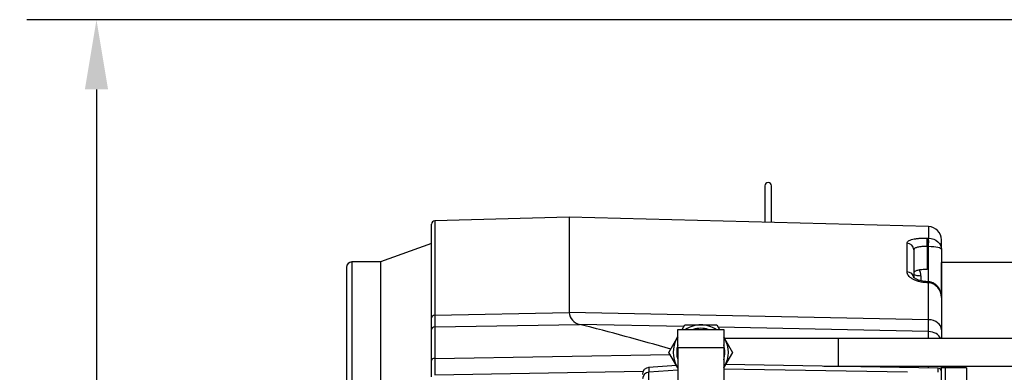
# Model space of a CAD drawing. Header units: inches. Extents: x -13.9 to 83.8, y -28.8 to 34.3.
# Tile 12 of 88: x -1.9 to 7.1, y -8.8 to -5.6. Entities that reach past the tile are written whole.
import ezdxf

# ---------------------------------------------------------------- set-up
doc = ezdxf.new("R2010")
doc.units = ezdxf.units.IN
doc.header["$MEASUREMENT"] = 0
for name, color, linetype in [('10-24_05_[SOCKET', 7, 'Continuous'), ('2_CYLINDER_W_STO', 7, 'Continuous'), ('DIMS', 4, 'Continuous'), ('ELBOW_90_DEG_.25', 7, 'Continuous'), ('OLME101132-806-1', 7, 'Continuous'), ('THORGREN_R4000_G', 7, 'Continuous'), ('THORGREN_REAR_GU', 7, 'Continuous'), ('TUBE_UNLOADER_TO', 7, 'Continuous'), ('VTRELIEFVA', 7, 'Continuous')]:
    doc.layers.add(name, color=color, linetype=linetype)
doc.styles.get("Standard").update_dxf_attribs({"font": 'arial.ttf', "height": 0.6322})
doc.dimstyles.get("Standard").update_dxf_attribs({"dimtxt": 0.6322, "dimasz": 0.6322, "dimexe": 0.6322, "dimexo": 0.125, "dimgap": 0.09, "dimtad": 0, "dimtih": 1, "dimtoh": 1, "dimzin": 0, "dimdsep": 46, "dimtxsty": 'Standard', "dimcen": 0.09, "dimadec": 0, "dimazin": 0, "dimtfac": 1, "dimtofl": 0, "dimtmove": 0, "dimatfit": 3, "dimfxl": 1, "dimtolj": 1, "dimtzin": 0, "dimarcsym": 0})

# ---------------------------------------------------------------- blocks, each defined once
blk = doc.blocks.new('*D45')
at = {"layer": 'Defpoints', "color": 0}
for p in [(-1.162, -5.633), (7.6291, -5.633), (9.1111, -15.153)]:
    blk.add_point(p, dxfattribs=at)
at = {"layer": 'DIMS', "color": 0, "lineweight": -2}
for p, q in [((7.5041, -5.633), (-1.7942, -5.633)), ((-1.162, -6.2652), (-1.162, -10.0333)), ((-1.162, -14.5208), (-1.162, -10.8455)), ((8.9861, -15.153), (-1.7942, -15.153))]:
    blk.add_line(p, q, dxfattribs=at)
at = {"layer": 'DIMS', "color": 0}
for points in [[(-1.2674, -6.2652), (-1.0567, -6.2652), (-1.162, -5.633)], [(-1.2674, -14.5208), (-1.0567, -14.5208), (-1.162, -15.153)]]:
    blk.add_solid(points, dxfattribs=at)
at = {"layer": 'DIMS', "color": 0, "insert": (-1.162, -10.4394), "char_height": 0.6322, "attachment_point": 5}
blk.add_mtext('\\A1;"B"', dxfattribs=at)

msp = doc.modelspace()

# ---------------------------------------------------------------- linework, layer by layer
at = {"layer": '10-24_05_[SOCKET', "color": 7, "linetype": 'Continuous'}
for q in [(6.5396, -8.787), (6.7296, -9.099)]:
    msp.add_line((6.7296, -8.787), q, dxfattribs=at)
at = {"layer": '2_CYLINDER_W_STO', "color": 7, "linetype": 'Continuous'}
for p, q in [((1.8761, -8.3348), (1.8761, -7.4862)), ((3.1261, -7.423), (1.9065, -7.455)), ((1.9065, -7.455), (1.9065, -8.311)), ((3.1261, -7.423), (3.1261, -8.2867)), ((6.3842, -7.5084), (3.1261, -7.423)), ((6.3842, -7.5084), (6.3842, -7.6116)), ((6.1897, -7.9179), (6.1897, -7.6577)), ((6.3712, -7.6114), (6.3842, -7.6116)), ((6.3842, -7.6116), (6.3853, -7.6116)), ((6.5011, -7.7146), (6.5011, -7.6283)), ((6.2511, -7.718), (6.2511, -7.9735)), ((6.3717, -7.6888), (6.3717, -7.8974)), ((6.3848, -7.6891), (6.3717, -7.6888)), ((6.3853, -7.6891), (6.3848, -7.6891)), ((6.3853, -8.0079), (6.3853, -7.6891)), ((6.5011, -7.7146), (6.5011, -8.1463)), ((6.3158, -7.9527), (6.3158, -7.9993)), ((6.3842, -8.0169), (6.3712, -8.0164)), ((6.3851, -8.0079), (6.3721, -8.0074)), ((6.3842, -8.3516), (6.3842, -8.0169)), ((6.3853, -8.017), (6.3842, -8.0169)), ((6.5011, -8.1501), (6.5011, -8.443)), ((1.9065, -8.311), (3.1261, -8.2867)), ((6.3842, -8.3516), (3.1261, -8.2867)), ((1.8761, -8.4389), (1.8761, -8.3348)), ((1.9065, -8.311), (1.9065, -8.4176)), ((1.9065, -8.4176), (3.2187, -8.3942)), ((4.166, -8.4135), (3.2187, -8.3942)), ((6.3842, -8.4587), (6.3842, -8.3516)), ((1.8761, -8.7207), (1.8761, -8.4389)), ((1.9065, -8.4176), (1.9065, -8.7017)), ((6.3842, -8.4587), (4.4762, -8.4198)), ((6.3842, -8.5228), (6.3842, -8.4587)), ((6.5011, -8.443), (6.5011, -8.523)), ((1.8761, -8.8692), (1.8761, -8.7207)), ((1.9065, -8.7017), (4.042, -8.6678)), ((1.9065, -8.7017), (1.9065, -8.85)), ((1.9065, -8.85), (3.7963, -8.8195)), ((4.0989, -8.7664), (3.846, -8.7841)), ((4.1115, -8.8075), (3.8465, -8.826)), ((3.8487, -8.7839), (3.8487, -8.8244)), ((3.8492, -8.9443), (3.8492, -8.8259)), ((6.1947, -8.8283), (4.5271, -8.7992)), ((6.4716, -8.7911), (4.5448, -8.7575)), ((6.3842, -8.7895), (6.3842, -8.7729)), ((6.4716, -8.8281), (6.4716, -8.7911)), ((6.5011, -8.7726), (6.5011, -8.7901))]:
    msp.add_line(p, q, dxfattribs=at)
for centre, radius, start, end in [((1.9073, -7.4862), 0.0312, 91.73256, 180.00028), ((6.3811, -7.6283), 0.12, 359.99966, 88.60131), ((6.1989, -7.9528), 0.1168, 0.01734, 29.28874), ((6.3836, -8.0588), 0.0509, 86.73659, 88.2844), ((6.3732, -8.1444), 0.128, 357.44391, 84.60214), ((3.2428, -8.2798), 0.1169, 183.36811, 258.1253), ((-1.3448, -26.7686), 18.9326, 73.45465, 76.05216), ((3.8531, -8.8467), 0.063, 94.31747, 180.00535), ((3.8536, -8.8887), 0.063, 94.30954, 180.00125), ((6.4711, -8.8211), 0.03, 0, 89.15158)]:
    msp.add_arc(centre, radius, start, end, dxfattribs=at)
for centre, major_axis, ratio, start_param, end_param in [((6.1881, -7.718), (0.063, 0), 0.956362, 0, 1.544616), ((6.3695, -7.6725), (-0.0011, -0.063), 0.040645, 1.309809, 2.898984), ((6.3826, -7.6728), (-0.0011, -0.063), 0.040646, 1.309809, 2.899117), ((6.3831, -7.6728), (-0.0016, -0.063), 0.042893, 1.310162, 2.899165), ((6.1881, -7.9735), (0.063, 0), 0.88288, 0.034598, 1.544616), ((6.3136, -7.9366), (-0.0625, 0), 0.258819, 0, 1.605703), ((6.3695, -8.0703), (-0.0026, -0.0629), 0.016792, 3.133022, 3.684432), ((6.3826, -8.0708), (-0.0026, -0.0629), 0.01679, 3.141861, 3.684565), ((6.3831, -8.0709), (-0.003, -0.0629), 0.012423, 3.142588, 3.684371), ((1.9073, -8.3348), (-0.0312, 0), 0.76143, 4.738569, 6.283185), ((6.3811, -8.443), (0.12, 0), 0.76143, 0, 1.544616), ((1.9073, -8.4389), (-0.0312, 0), 0.68111, 4.738569, 6.283185), ((6.3811, -8.5521), (0.12, 0), 0.778592, 0.31669, 1.544616), ((1.9073, -8.7207), (-0.0312, 0), 0.607068, 4.738569, 6.283185), ((6.3811, -8.7901), (0.12, 0), 0.703871, 0, 0.203116)]:
    msp.add_ellipse(centre, major_axis=major_axis, ratio=ratio, start_param=start_param, end_param=end_param, dxfattribs=at)
for points, knots in [([(6.1897, -7.6577), (6.1897, -7.6542), (6.1909, -7.6507), (6.1954, -7.6441), (6.1987, -7.641), (6.2077, -7.635), (6.2131, -7.6322), (6.226, -7.6272), (6.2336, -7.6248), (6.2502, -7.6207), (6.2593, -7.6189), (6.279, -7.6159), (6.2896, -7.6146), (6.3116, -7.6127), (6.323, -7.6121), (6.3468, -7.6113), (6.3589, -7.6112), (6.3712, -7.6114)], [0, 0, 0, 0, 0.125, 0.125, 0.25, 0.25, 0.375, 0.375, 0.5, 0.5, 0.625, 0.625, 0.75, 0.75, 0.875, 0.875, 1, 1, 1, 1]), ([(6.3853, -7.6116), (6.4181, -7.6126), (6.4488, -7.6255), (6.49, -7.6639), (6.5011, -7.6895), (6.5011, -7.7146)], [0, 0, 0, 0, 0.5, 0.5, 1, 1, 1, 1]), ([(6.3717, -7.6888), (6.3637, -7.6886), (6.3557, -7.6885), (6.3402, -7.6888), (6.3326, -7.6891), (6.3179, -7.6901), (6.311, -7.6907), (6.2979, -7.6925), (6.2918, -7.6936), (6.2807, -7.6961), (6.2757, -7.6975), (6.267, -7.7007), (6.2632, -7.7026), (6.2542, -7.7084), (6.2511, -7.713), (6.2511, -7.718)], [0, 0, 0, 0, 0.125, 0.125, 0.25, 0.25, 0.375, 0.375, 0.5, 0.5, 0.625, 0.625, 0.75, 0.75, 1, 1, 1, 1]), ([(6.5011, -7.7146), (6.5011, -7.7083), (6.49, -7.702), (6.4488, -7.6925), (6.418, -7.6893), (6.3853, -7.6891)], [0, 0, 0, 0, 0.5, 0.5, 1, 1, 1, 1]), ([(6.3712, -8.0164), (6.3589, -8.0159), (6.3469, -8.0148), (6.3234, -8.0114), (6.3118, -8.009), (6.2897, -8.0034), (6.2792, -8), (6.2596, -7.9924), (6.2503, -7.9881), (6.2337, -7.9788), (6.2263, -7.9739), (6.2132, -7.9634), (6.2077, -7.9579), (6.1988, -7.9468), (6.1954, -7.941), (6.1909, -7.9294), (6.1897, -7.9236), (6.1897, -7.9179)], [0, 0, 0, 0, 0.125, 0.125, 0.25, 0.25, 0.375, 0.375, 0.5, 0.5, 0.625, 0.625, 0.75, 0.75, 0.875, 0.875, 1, 1, 1, 1]), ([(6.3717, -7.8974), (6.3637, -7.8972), (6.3557, -7.8972), (6.3402, -7.8976), (6.3326, -7.898), (6.3179, -7.8992), (6.311, -7.9), (6.2979, -7.9019), (6.2917, -7.9031), (6.2807, -7.9058), (6.2757, -7.9074), (6.2669, -7.9108), (6.2632, -7.9126), (6.2542, -7.9185), (6.2511, -7.923), (6.2511, -7.9278)], [0, 0, 0, 0, 0.125, 0.125, 0.25, 0.25, 0.375, 0.375, 0.5, 0.5, 0.625, 0.625, 0.75, 0.75, 1, 1, 1, 1]), ([(6.3721, -8.0071), (6.3636, -8.0067), (6.347, -8.0058), (6.3199, -8.001), (6.2945, -7.9937), (6.2736, -7.9848), (6.2589, -7.9758), (6.251, -7.9686), (6.2498, -7.9666), (6.2498, -7.9666), (6.2498, -7.9666)], [0, 0, 0, 0, 0.0973817, 0.2232482, 0.3484571, 0.4695878, 0.5895361, 0.7040459, 0.8038276, 0.8128053, 0.8128053, 0.8128053, 0.8128053]), ([(6.5001, -8.132), (6.4999, -8.1304), (6.4987, -8.1188), (6.4936, -8.0968), (6.4816, -8.0696), (6.4653, -8.0465), (6.4454, -8.0282), (6.4229, -8.0155), (6.4021, -8.0088), (6.3904, -8.0087), (6.3861, -8.0087)], [0.0897574, 0.0897574, 0.0897574, 0.0897574, 0.1140224, 0.2713546, 0.4191978, 0.5578519, 0.6894414, 0.816194, 0.9418557, 1, 1, 1, 1])]:
    msp.add_open_spline(points, degree=3, knots=knots, dxfattribs=at)
at = {"layer": 'ELBOW_90_DEG_.25', "color": 7, "linetype": 'Continuous'}
for p, q in [((4.1115, -8.6069), (4.1115, -8.4402)), ((4.1115, -8.4402), (4.5271, -8.4402)), ((4.1507, -8.44), (4.1749, -8.398)), ((4.1749, -8.398), (4.3193, -8.398)), ((4.3193, -8.398), (4.4636, -8.398)), ((4.4636, -8.398), (4.4879, -8.4401)), ((4.5271, -8.4402), (4.5271, -8.6069)), ((4.0306, -8.648), (4.1028, -8.523)), ((4.1028, -8.523), (4.1115, -8.5079)), ((4.5271, -8.5079), (4.5358, -8.523)), ((4.5358, -8.523), (4.6079, -8.648)), ((4.1028, -8.773), (4.0306, -8.648)), ((4.5271, -8.6069), (4.1115, -8.6069)), ((4.1115, -8.6069), (4.1115, -8.951)), ((4.5271, -8.6069), (4.5271, -8.951)), ((4.6079, -8.648), (4.5358, -8.773)), ((4.1115, -8.7881), (4.1028, -8.773)), ((4.5358, -8.773), (4.5271, -8.7881))]:
    msp.add_line(p, q, dxfattribs=at)
for radius, start, end in [(0.25, 89.99959, 123.77223), (0.2187, 71.80472, 108.19446), (0.25, 56.22695, 89.99959), (0.25, 149.99959, 209.99959), (0.25, 146.22695, 149.99959), (0.25, 29.99959, 33.77223), (0.25, 329.99959, 29.99959), (0.2187, 161.80472, 198.19446), (0.2187, 341.80472, 18.19446), (0.25, 209.99959, 213.77223), (0.25, 326.22695, 329.99959)]:
    msp.add_arc((4.3193, -8.648), radius, start, end, dxfattribs=at)
at = {"layer": 'OLME101132-806-1', "color": 7, "linetype": 'Continuous'}
for p in [(6.5011, -8.1406), (7.6291, -7.833)]:
    msp.add_line(p, (6.5011, -7.833), dxfattribs=at)
at = {"layer": 'THORGREN_R4000_G', "color": 7, "linetype": 'Continuous'}
for p, q in [((1.8761, -7.6621), (1.4139, -7.828)), ((1.1548, -7.828), (1.1548, -10.7097)), ((1.4139, -7.828), (1.1548, -7.828)), ((1.4139, -7.828), (1.4139, -9.9447)), ((1.1048, -7.878), (1.1048, -10.7499))]:
    msp.add_line(p, q, dxfattribs=at)
msp.add_arc((1.1548, -7.878), 0.05, 90, 180, dxfattribs=at)
at = {"layer": 'THORGREN_REAR_GU', "color": 7, "linetype": 'Continuous'}
for p, q in [((6.5016, -8.943), (6.5016, -8.7865)), ((6.5396, -8.7865), (6.5016, -8.7865)), ((6.5396, -8.943), (6.5396, -8.7865))]:
    msp.add_line(p, q, dxfattribs=at)
at = {"layer": 'TUBE_UNLOADER_TO', "color": 7, "linetype": 'Continuous'}
for p, q in [((5.5693, -8.523), (4.5376, -8.523)), ((5.5693, -8.773), (5.5693, -8.523)), ((12.1193, -8.523), (5.5693, -8.523)), ((5.4353, -8.773), (5.5693, -8.773)), ((5.5693, -8.773), (12.1193, -8.773))]:
    msp.add_line(p, q, dxfattribs=at)
at = {"layer": 'VTRELIEFVA', "color": 7, "linetype": 'Continuous'}
for p, q in [((4.9009, -7.1384), (4.9009, -7.4698)), ((4.9609, -7.4714), (4.9609, -7.1384))]:
    msp.add_line(p, q, dxfattribs=at)
msp.add_arc((4.9309, -7.1384), 0.03, 0, 180, dxfattribs=at)

# ---------------------------------------------------------------- dimensions: what is measured, and where the dimension line sits
at = {"layer": 'DIMS'}
dim = msp.add_linear_dim(base=(-1.162, -5.633), p1=(9.1111, -15.153), p2=(7.6291, -5.633), angle=90, text='"B"', dimstyle='Standard', override={"dimpost": '"'}, dxfattribs=at)
dim.commit()
dim.dimension.update_dxf_attribs({"geometry": '*D45', "text_midpoint": (-1.162, -10.4394), "dimtype": 160})

doc.saveas('drawing.dxf')
